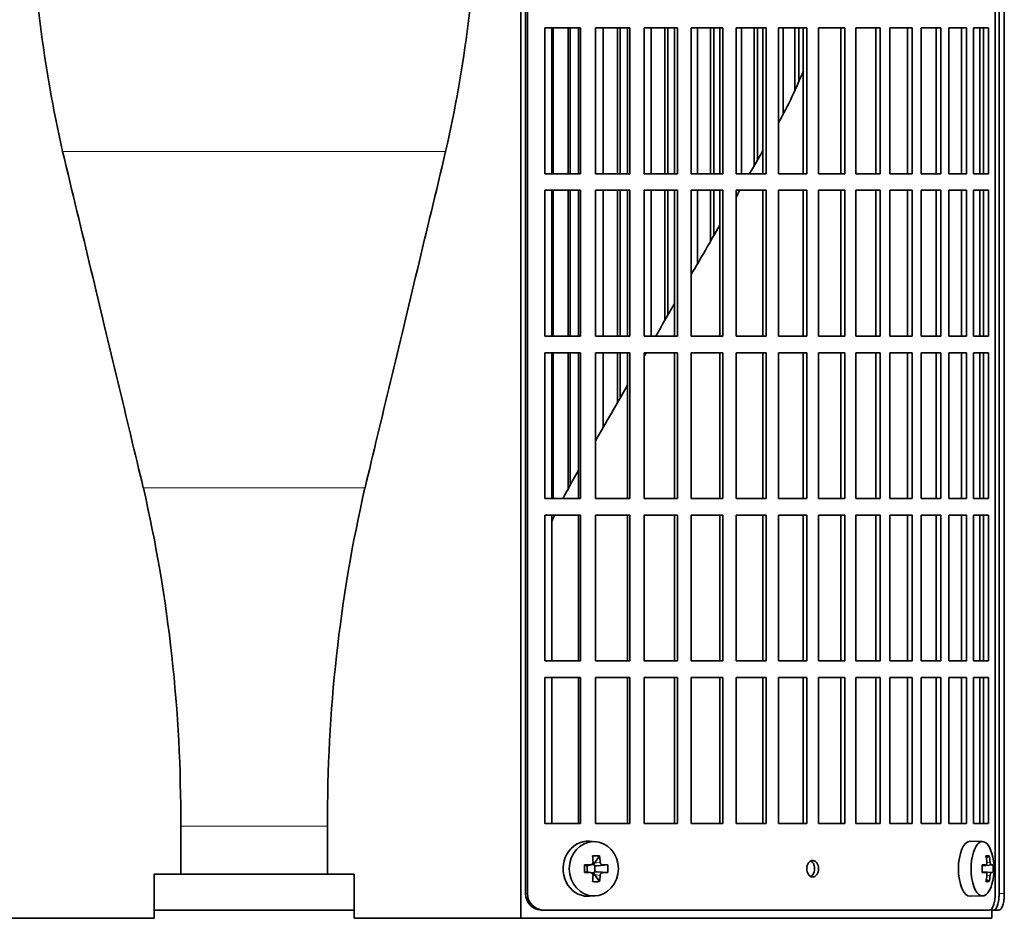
# Model space of a CAD drawing. Header units: millimetres. Extents: x 421 to 1312, y -1923 to 1668.
# Tile 12 of 24: x 528 to 707, y -295 to -132. Entities that reach past the tile are written whole.
import ezdxf

# ---------------------------------------------------------------- set-up
doc = ezdxf.new("R2010")
doc.units = ezdxf.units.MM
for name, color, linetype in [('M5X8_UNI7687', 7, 'Continuous'), ('VSI344-454_FILTR', 7, 'Continuous'), ('VSI344-454_SUPPO', 7, 'Continuous')]:
    doc.layers.add(name, color=color, linetype=linetype)

# ---------------------------------------------------------------- blocks, each defined once
blk = doc.blocks.new('SE')
at = {"layer": 'M5X8_UNI7687', "color": 7, "linetype": 'Continuous', "lineweight": 35}
for p, q in [((632.67, -281.08), (631.62, -281.01)), ((703.05, -281.07), (700.78, -281)), ((633.45, -283.66), (632.55, -284.97)), ((704.22, -283.66), (703.71, -284.06)), ((630.71, -285.31), (631.13, -285.47)), ((631.17, -285.47), (631.92, -285.28)), ((631.22, -286.54), (631.22, -285.46)), ((631.89, -285.25), (632.41, -285.25)), ((632.58, -285.43), (632.58, -286.57)), ((634.94, -285.31), (633, -285.47)), ((702.94, -285.36), (703.61, -285.29)), ((704.91, -285.31), (702.95, -285.45)), ((630.71, -286.69), (631.13, -286.53)), ((631.92, -286.72), (631.17, -286.53)), ((632.41, -286.75), (631.92, -286.75)), ((633.45, -288.33), (632.55, -287.03)), ((634.94, -286.69), (633, -286.53)), ((703.61, -286.71), (702.94, -286.64)), ((704.91, -286.69), (702.95, -286.55)), ((704.22, -288.33), (703.71, -287.94)), ((631.62, -290.99), (632.67, -290.92)), ((700.78, -291), (703.05, -290.93))]:
    blk.add_line(p, q, dxfattribs=at)
at = {"layer": 'M5X8_UNI7687', "color": 4, "linetype": 'Continuous', "lineweight": 9}
for p, q in [((631.13, -285.47), (631.82, -285.29)), ((632.55, -284.97), (633.56, -284.79)), ((634.01, -285.29), (633, -285.47)), ((702.94, -285.36), (703.6, -285.29)), ((704.62, -285.29), (702.95, -285.45)), ((703.81, -284.85), (704.41, -284.79)), ((631.82, -286.71), (631.13, -286.53)), ((633.56, -287.21), (632.55, -287.03)), ((633, -286.53), (634.01, -286.71)), ((703.6, -286.71), (702.94, -286.64)), ((702.95, -286.55), (704.62, -286.71)), ((704.41, -287.21), (703.8, -287.15))]:
    blk.add_line(p, q, dxfattribs=at)
at = {"layer": 'M5X8_UNI7687', "color": 7, "linetype": 'Continuous', "lineweight": 35}
for centre, radius, start, end in [((695.14, -286), 10, 343.7273, 16.2727), ((680.07, -286), 49.36, 179.1963, 180.8037), ((631.8, -284.83), 0.465, 271.4799, 4.1476), ((624.36, -286), 10.6, 356.2556, 3.7444), ((695.52, -286), 9.42, 355.7871, 4.2129), ((631.8, -287.17), 0.465, 355.8523, 88.5202)]:
    blk.add_arc(centre, radius, start, end, dxfattribs=at)
for centre, major_axis, ratio, start_param, end_param in [((703.02, -286), (0, -4.93), 0.422618, 2.175256, 6.283185), ((631.35, -286), (0, -5), 0.906308, 3.081955, 6.283185), ((700.76, -286), (0, -5), 0.422618, 3.141593, 6.283185), ((629.66, -289.06), (8.86, 2.7), 0.529916, 0.974266, 1.123958), ((628.87, -286), (0, 10), 0.34202, -1.449667, -1.335108), ((628.59, -286), (0, 10), 0.5, -1.449667, -1.335108), ((697.14, -289.06), (7.75, 5.06), 0.247104, 0.286808, 0.4365), ((695.22, -286), (0, 10), 0.866025, 4.833518, 4.948078), ((695.08, -286), (0, 10), 0.939693, 4.833518, 4.948078), ((628.73, -286.15), (9.99, 0.37), 0.07899, 1.254131, 1.36869), ((631.13, -284.96), (-0.03, 0.507), 0.355475, 2.983295, 3.209876), ((633, -284.96), (-0.561, -0.512), 0.450112, 5.177855, 5.696055), ((632.8, -285), (-0.019, -0.502), 0.906042, 5.273044, 5.799842), ((633, -284.96), (-0.85, -0.111), 0.58208, 0.96918, 1.487381), ((628.73, -286.15), (9.99, 0.37), 0.07899, 0.897313, 1.011873), ((695.15, -286.15), (9.97, 0.79), 0.036834, 0.556003, 0.670562), ((698.43, -286), (0, -9.26), 0.488139, 1.49595, 1.645642), ((695.15, -286.15), (9.97, 0.79), 0.036834, 0.199185, 0.313745), ((628.73, -285.84), (9.99, -0.37), 0.07899, -1.36869, -1.254131), ((631.13, -287.04), (-0.03, -0.507), 0.355475, 3.073309, 3.29989), ((628.87, -286), (0, -10), 0.34202, 1.335108, 1.449667), ((632.8, -287), (-0.019, 0.502), 0.906042, 0.483343, 1.010141), ((633, -287.04), (-0.561, 0.512), 0.450112, 0.58713, 1.105331), ((633, -287.04), (-0.85, 0.111), 0.58208, 4.795805, 5.314006), ((628.59, -286), (0, -10), 0.5, 1.335108, 1.449667), ((628.73, -285.84), (9.99, -0.37), 0.07899, -1.011873, -0.897313), ((695.15, -285.84), (9.97, -0.79), 0.036834, -0.670562, -0.556003), ((695.22, -286), (0, -10), 0.866025, 1.335108, 1.449667), ((695.08, -286), (0, -10), 0.939693, 1.335108, 1.449667), ((695.15, -285.84), (9.97, -0.79), 0.036834, -0.313745, -0.199185), ((629.66, -282.94), (8.86, -2.7), 0.529916, -1.123958, -0.974266), ((703.02, -286), (0, -4.93), 0.422618, 0, 0.966337), ((697.14, -282.94), (7.75, -5.06), 0.247104, -0.4365, -0.286808), ((631.35, -286), (0, -5), 0.906308, 0, 0.059638), ((700.76, -286), (0, -5), 0.422618, 0, 0.012961)]:
    blk.add_ellipse(centre, major_axis=major_axis, ratio=ratio, start_param=start_param, end_param=end_param, dxfattribs=at)
blk.add_ellipse((632.4, -286), major_axis=(0, -4.93), ratio=0.906308, dxfattribs=at)
for points in [[(633.56, -284.79), (633.56, -284.81), (633.56, -284.84), (633.57, -284.89), (633.58, -284.94), (633.6, -284.98), (633.62, -285.02), (633.64, -285.07), (633.67, -285.11), (633.7, -285.14), (633.73, -285.18), (633.77, -285.21), (633.81, -285.23), (633.84, -285.25), (633.88, -285.27), (633.92, -285.28), (633.96, -285.29), (633.99, -285.29), (634.01, -285.29)], [(703.6, -285.29), (703.61, -285.29), (703.63, -285.29), (703.65, -285.28), (703.68, -285.27), (703.7, -285.25), (703.72, -285.23), (703.74, -285.21), (703.76, -285.18), (703.77, -285.14), (703.79, -285.11), (703.8, -285.07), (703.81, -285.02), (703.81, -284.98), (703.82, -284.94), (703.82, -284.89), (703.82, -284.84), (703.81, -284.81), (703.81, -284.79)], [(704.41, -284.79), (704.41, -284.81), (704.42, -284.84), (704.43, -284.89), (704.43, -284.94), (704.44, -284.98), (704.46, -285.02), (704.47, -285.07), (704.48, -285.11), (704.5, -285.14), (704.51, -285.18), (704.53, -285.21), (704.54, -285.23), (704.56, -285.25), (704.57, -285.27), (704.59, -285.28), (704.61, -285.29), (704.62, -285.29), (704.62, -285.29)], [(634.01, -286.71), (633.99, -286.71), (633.96, -286.71), (633.92, -286.72), (633.88, -286.73), (633.84, -286.75), (633.81, -286.77), (633.77, -286.79), (633.73, -286.82), (633.7, -286.86), (633.67, -286.89), (633.64, -286.93), (633.62, -286.98), (633.6, -287.02), (633.58, -287.06), (633.57, -287.11), (633.56, -287.16), (633.56, -287.19), (633.56, -287.21)], [(703.81, -287.21), (703.81, -287.19), (703.82, -287.16), (703.82, -287.11), (703.82, -287.06), (703.81, -287.02), (703.81, -286.98), (703.8, -286.93), (703.79, -286.89), (703.77, -286.86), (703.76, -286.82), (703.74, -286.79), (703.72, -286.77), (703.7, -286.75), (703.68, -286.73), (703.65, -286.72), (703.63, -286.71), (703.61, -286.71), (703.6, -286.71)], [(704.62, -286.71), (704.62, -286.71), (704.61, -286.71), (704.59, -286.72), (704.57, -286.73), (704.56, -286.75), (704.54, -286.77), (704.53, -286.79), (704.51, -286.82), (704.5, -286.86), (704.48, -286.89), (704.47, -286.93), (704.46, -286.98), (704.44, -287.02), (704.43, -287.06), (704.43, -287.11), (704.42, -287.16), (704.41, -287.19), (704.41, -287.21)]]:
    blk.add_open_spline(points, degree=3, dxfattribs=at)
at = {"layer": 'VSI344-454_FILTR', "color": 7, "linetype": 'Continuous', "lineweight": 35}
for p, q in [((620.02, -290.5), (620.02, -17.5)), ((620.37, -290.5), (620.37, -17.5)), ((705.33, -290.5), (705.33, -17.5)), ((706.03, -290.5), (706.03, -21.5)), ((706.98, -290.5), (706.98, -21.5)), ((623.52, -159.75), (623.52, -133.25)), ((623.52, -133.25), (629.99, -133.25)), ((625.04, -159.75), (625.04, -133.25)), ((627.72, -159.75), (627.72, -133.25)), ((628.14, -159.75), (628.14, -133.25)), ((629.6, -159.75), (629.6, -133.25)), ((629.99, -159.75), (629.99, -133.25)), ((632.7, -159.75), (632.7, -133.25)), ((632.7, -133.25), (638.96, -133.25)), ((634.09, -159.75), (634.09, -133.25)), ((636.69, -159.75), (636.69, -133.25)), ((637.17, -159.75), (637.17, -133.25)), ((638.51, -159.75), (638.51, -133.25)), ((638.96, -159.75), (638.96, -133.25)), ((641.57, -159.75), (641.57, -133.25)), ((641.57, -133.25), (647.6, -133.25)), ((642.84, -159.75), (642.84, -133.25)), ((645.34, -159.75), (645.34, -133.25)), ((645.88, -159.75), (645.88, -133.25)), ((647.09, -159.75), (647.09, -133.25)), ((647.6, -159.75), (647.6, -133.25)), ((650.1, -159.75), (650.1, -133.25)), ((650.1, -133.25), (655.87, -133.25)), ((651.24, -159.75), (651.24, -133.25)), ((653.62, -159.75), (653.62, -133.25)), ((654.23, -159.75), (654.23, -133.25)), ((655.29, -159.75), (655.29, -133.25)), ((655.87, -159.75), (655.87, -133.25)), ((658.25, -159.75), (658.25, -133.25)), ((658.25, -133.25), (663.71, -133.25)), ((659.24, -159.75), (659.24, -133.25)), ((661.51, -158.33), (661.51, -133.25)), ((662.16, -157.2), (662.16, -133.25)), ((663.09, -159.75), (663.09, -133.25)), ((663.71, -159.75), (663.71, -133.25)), ((665.97, -159.75), (665.97, -133.25)), ((665.97, -133.25), (671.11, -133.25)), ((666.82, -148.76), (666.82, -133.25)), ((668.95, -144.59), (668.95, -133.25)), ((669.65, -142.87), (669.65, -133.25)), ((670.43, -159.75), (670.43, -133.25)), ((671.11, -159.75), (671.11, -133.25)), ((673.22, -133.25), (678.02, -133.25)), ((673.22, -159.75), (673.22, -133.25)), ((677.29, -159.75), (677.29, -133.25)), ((678.02, -159.75), (678.02, -133.25)), ((679.98, -133.25), (684.4, -133.25)), ((679.98, -159.75), (679.98, -133.25)), ((683.62, -159.75), (683.62, -133.25)), ((684.4, -159.75), (684.4, -133.25)), ((686.2, -133.25), (690.23, -133.25)), ((686.2, -159.75), (686.2, -133.25)), ((689.41, -159.75), (689.41, -133.25)), ((690.23, -159.75), (690.23, -133.25)), ((691.86, -133.25), (695.48, -133.25)), ((691.86, -159.75), (691.86, -133.25)), ((694.62, -159.75), (694.62, -133.25)), ((695.48, -159.75), (695.48, -133.25)), ((696.93, -133.25), (700.12, -133.25)), ((696.93, -159.75), (696.93, -133.25)), ((699.23, -159.75), (699.23, -133.25)), ((700.12, -159.75), (700.12, -133.25)), ((701.38, -133.25), (704.13, -133.25)), ((701.38, -159.75), (701.38, -133.25)), ((703.21, -159.75), (703.21, -133.25)), ((704.13, -159.75), (704.13, -133.25)), ((623.52, -159.75), (629.99, -159.75)), ((632.7, -159.75), (638.96, -159.75)), ((641.57, -159.75), (647.6, -159.75)), ((650.1, -159.75), (655.87, -159.75)), ((658.25, -159.75), (663.71, -159.75)), ((665.97, -159.75), (671.11, -159.75)), ((673.22, -159.75), (678.02, -159.75)), ((679.98, -159.75), (684.4, -159.75)), ((686.2, -159.75), (690.23, -159.75)), ((691.86, -159.75), (695.48, -159.75)), ((696.93, -159.75), (700.12, -159.75)), ((701.38, -159.75), (704.13, -159.75)), ((623.52, -189.25), (623.52, -162.75)), ((623.52, -162.75), (629.99, -162.75)), ((625.04, -189.25), (625.04, -162.75)), ((627.72, -189.25), (627.72, -162.75)), ((628.14, -189.25), (628.14, -162.75)), ((629.6, -189.25), (629.6, -162.75)), ((629.99, -189.25), (629.99, -162.75)), ((632.7, -189.25), (632.7, -162.75)), ((632.7, -162.75), (638.96, -162.75)), ((634.09, -189.25), (634.09, -162.75)), ((636.69, -189.25), (636.69, -162.75)), ((637.17, -189.25), (637.17, -162.75)), ((638.51, -189.25), (638.51, -162.75)), ((638.96, -189.25), (638.96, -162.75)), ((641.57, -189.25), (641.57, -162.75)), ((641.57, -162.75), (647.6, -162.75)), ((642.84, -189.25), (642.84, -162.75)), ((645.34, -186.34), (645.34, -162.75)), ((645.88, -185.39), (645.88, -162.75)), ((647.09, -189.25), (647.09, -162.75)), ((647.6, -189.25), (647.6, -162.75)), ((650.1, -189.25), (650.1, -162.75)), ((650.1, -162.75), (655.87, -162.75)), ((651.24, -176.12), (651.24, -162.75)), ((653.62, -171.98), (653.62, -162.75)), ((654.23, -170.94), (654.23, -162.75)), ((655.29, -189.25), (655.29, -162.75)), ((655.87, -189.25), (655.87, -162.75)), ((658.25, -189.25), (658.25, -162.75)), ((658.25, -162.75), (663.71, -162.75)), ((663.09, -189.25), (663.09, -162.75)), ((663.71, -189.25), (663.71, -162.75)), ((665.97, -189.25), (665.97, -162.75)), ((665.97, -162.75), (671.11, -162.75)), ((670.43, -189.25), (670.43, -162.75)), ((671.11, -189.25), (671.11, -162.75)), ((673.22, -162.75), (678.02, -162.75)), ((673.22, -189.25), (673.22, -162.75)), ((677.29, -189.25), (677.29, -162.75)), ((678.02, -189.25), (678.02, -162.75)), ((679.98, -162.75), (684.4, -162.75)), ((679.98, -189.25), (679.98, -162.75)), ((683.62, -189.25), (683.62, -162.75)), ((684.4, -189.25), (684.4, -162.75)), ((686.2, -162.75), (690.23, -162.75)), ((686.2, -189.25), (686.2, -162.75)), ((689.41, -189.25), (689.41, -162.75)), ((690.23, -189.25), (690.23, -162.75)), ((691.86, -162.75), (695.48, -162.75)), ((691.86, -189.25), (691.86, -162.75)), ((694.62, -189.25), (694.62, -162.75)), ((695.48, -189.25), (695.48, -162.75)), ((696.93, -162.75), (700.12, -162.75)), ((696.93, -189.25), (696.93, -162.75)), ((699.23, -189.25), (699.23, -162.75)), ((700.12, -189.25), (700.12, -162.75)), ((701.38, -162.75), (704.13, -162.75)), ((701.38, -189.25), (701.38, -162.75)), ((703.21, -189.25), (703.21, -162.75)), ((704.13, -189.25), (704.13, -162.75)), ((623.52, -189.25), (629.99, -189.25)), ((632.7, -189.25), (638.96, -189.25)), ((641.57, -189.25), (647.6, -189.25)), ((650.1, -189.25), (655.87, -189.25)), ((658.25, -189.25), (663.71, -189.25)), ((665.97, -189.25), (671.11, -189.25)), ((673.22, -189.25), (678.02, -189.25)), ((679.98, -189.25), (684.4, -189.25)), ((686.2, -189.25), (690.23, -189.25)), ((691.86, -189.25), (695.48, -189.25)), ((696.93, -189.25), (700.12, -189.25)), ((701.38, -189.25), (704.13, -189.25)), ((623.52, -218.75), (623.52, -192.25)), ((623.52, -192.25), (629.99, -192.25)), ((625.04, -218.75), (625.04, -192.25)), ((627.72, -217.22), (627.72, -192.25)), ((628.14, -216.41), (628.14, -192.25)), ((629.6, -218.75), (629.6, -192.25)), ((629.99, -218.75), (629.99, -192.25)), ((632.7, -218.75), (632.7, -192.25)), ((632.7, -192.25), (638.96, -192.25)), ((634.09, -205.81), (634.09, -192.25)), ((636.69, -201.32), (636.69, -192.25)), ((637.17, -200.48), (637.17, -192.25)), ((638.51, -218.75), (638.51, -192.25)), ((638.96, -218.75), (638.96, -192.25)), ((641.57, -218.75), (641.57, -192.25)), ((641.57, -192.25), (647.6, -192.25)), ((647.09, -218.75), (647.09, -192.25)), ((647.6, -218.75), (647.6, -192.25)), ((650.1, -218.75), (650.1, -192.25)), ((650.1, -192.25), (655.87, -192.25)), ((655.29, -218.75), (655.29, -192.25)), ((655.87, -218.75), (655.87, -192.25)), ((658.25, -218.75), (658.25, -192.25)), ((658.25, -192.25), (663.71, -192.25)), ((663.09, -218.75), (663.09, -192.25)), ((663.71, -218.75), (663.71, -192.25)), ((665.97, -218.75), (665.97, -192.25)), ((665.97, -192.25), (671.11, -192.25)), ((670.43, -218.75), (670.43, -192.25)), ((671.11, -218.75), (671.11, -192.25)), ((673.22, -192.25), (678.02, -192.25)), ((673.22, -218.75), (673.22, -192.25)), ((677.29, -218.75), (677.29, -192.25)), ((678.02, -218.75), (678.02, -192.25)), ((679.98, -192.25), (684.4, -192.25)), ((679.98, -218.75), (679.98, -192.25)), ((683.62, -218.75), (683.62, -192.25)), ((684.4, -218.75), (684.4, -192.25)), ((686.2, -192.25), (690.23, -192.25)), ((686.2, -218.75), (686.2, -192.25)), ((689.41, -218.75), (689.41, -192.25)), ((690.23, -218.75), (690.23, -192.25)), ((691.86, -192.25), (695.48, -192.25)), ((691.86, -218.75), (691.86, -192.25)), ((694.62, -218.75), (694.62, -192.25)), ((695.48, -218.75), (695.48, -192.25)), ((696.93, -192.25), (700.12, -192.25)), ((696.93, -218.75), (696.93, -192.25)), ((699.23, -218.75), (699.23, -192.25)), ((700.12, -218.75), (700.12, -192.25)), ((701.38, -192.25), (704.13, -192.25)), ((701.38, -218.75), (701.38, -192.25)), ((703.21, -218.75), (703.21, -192.25)), ((704.13, -218.75), (704.13, -192.25)), ((623.52, -218.75), (629.99, -218.75)), ((632.7, -218.75), (638.96, -218.75)), ((641.57, -218.75), (647.6, -218.75)), ((650.1, -218.75), (655.87, -218.75)), ((658.25, -218.75), (663.71, -218.75)), ((665.97, -218.75), (671.11, -218.75)), ((673.22, -218.75), (678.02, -218.75)), ((679.98, -218.75), (684.4, -218.75)), ((686.2, -218.75), (690.23, -218.75)), ((691.86, -218.75), (695.48, -218.75)), ((696.93, -218.75), (700.12, -218.75)), ((701.38, -218.75), (704.13, -218.75)), ((623.52, -248.25), (623.52, -221.75)), ((623.52, -221.75), (629.99, -221.75)), ((629.6, -248.25), (629.6, -221.75)), ((629.99, -248.25), (629.99, -221.75)), ((632.7, -248.25), (632.7, -221.75)), ((632.7, -221.75), (638.96, -221.75)), ((638.51, -248.25), (638.51, -221.75)), ((638.96, -248.25), (638.96, -221.75)), ((641.57, -248.25), (641.57, -221.75)), ((641.57, -221.75), (647.6, -221.75)), ((647.09, -248.25), (647.09, -221.75)), ((647.6, -248.25), (647.6, -221.75)), ((650.1, -248.25), (650.1, -221.75)), ((650.1, -221.75), (655.87, -221.75)), ((655.29, -248.25), (655.29, -221.75)), ((655.87, -248.25), (655.87, -221.75)), ((658.25, -248.25), (658.25, -221.75)), ((658.25, -221.75), (663.71, -221.75)), ((663.09, -248.25), (663.09, -221.75)), ((663.71, -248.25), (663.71, -221.75)), ((665.97, -248.25), (665.97, -221.75)), ((665.97, -221.75), (671.11, -221.75)), ((670.43, -248.25), (670.43, -221.75)), ((671.11, -248.25), (671.11, -221.75)), ((673.22, -221.75), (678.02, -221.75)), ((673.22, -248.25), (673.22, -221.75)), ((677.29, -248.25), (677.29, -221.75)), ((678.02, -248.25), (678.02, -221.75)), ((679.98, -221.75), (684.4, -221.75)), ((679.98, -248.25), (679.98, -221.75)), ((683.62, -248.25), (683.62, -221.75)), ((684.4, -248.25), (684.4, -221.75)), ((686.2, -221.75), (690.23, -221.75)), ((686.2, -248.25), (686.2, -221.75)), ((689.41, -248.25), (689.41, -221.75)), ((690.23, -248.25), (690.23, -221.75)), ((691.86, -221.75), (695.48, -221.75)), ((691.86, -248.25), (691.86, -221.75)), ((694.62, -248.25), (694.62, -221.75)), ((695.48, -248.25), (695.48, -221.75)), ((696.93, -221.75), (700.12, -221.75)), ((696.93, -248.25), (696.93, -221.75)), ((699.23, -248.25), (699.23, -221.75)), ((700.12, -248.25), (700.12, -221.75)), ((701.38, -221.75), (704.13, -221.75)), ((701.38, -248.25), (701.38, -221.75)), ((703.21, -248.25), (703.21, -221.75)), ((704.13, -248.25), (704.13, -221.75)), ((623.52, -248.25), (629.99, -248.25)), ((632.7, -248.25), (638.96, -248.25)), ((641.57, -248.25), (647.6, -248.25)), ((650.1, -248.25), (655.87, -248.25)), ((658.25, -248.25), (663.71, -248.25)), ((665.97, -248.25), (671.11, -248.25)), ((673.22, -248.25), (678.02, -248.25)), ((679.98, -248.25), (684.4, -248.25)), ((686.2, -248.25), (690.23, -248.25)), ((691.86, -248.25), (695.48, -248.25)), ((696.93, -248.25), (700.12, -248.25)), ((701.38, -248.25), (704.13, -248.25)), ((623.52, -277.75), (623.52, -251.25)), ((623.52, -251.25), (629.99, -251.25)), ((629.6, -277.75), (629.6, -251.25)), ((629.99, -277.75), (629.99, -251.25)), ((632.7, -277.75), (632.7, -251.25)), ((632.7, -251.25), (638.96, -251.25)), ((638.51, -277.75), (638.51, -251.25)), ((638.96, -277.75), (638.96, -251.25)), ((641.57, -277.75), (641.57, -251.25)), ((641.57, -251.25), (647.6, -251.25)), ((647.09, -277.75), (647.09, -251.25)), ((647.6, -277.75), (647.6, -251.25)), ((650.1, -277.75), (650.1, -251.25)), ((650.1, -251.25), (655.87, -251.25)), ((655.29, -277.75), (655.29, -251.25)), ((655.87, -277.75), (655.87, -251.25)), ((658.25, -277.75), (658.25, -251.25)), ((658.25, -251.25), (663.71, -251.25)), ((663.09, -277.75), (663.09, -251.25)), ((663.71, -277.75), (663.71, -251.25)), ((665.97, -277.75), (665.97, -251.25)), ((665.97, -251.25), (671.11, -251.25)), ((670.43, -277.75), (670.43, -251.25)), ((671.11, -277.75), (671.11, -251.25)), ((673.22, -251.25), (678.02, -251.25)), ((673.22, -277.75), (673.22, -251.25)), ((677.29, -277.75), (677.29, -251.25)), ((678.02, -277.75), (678.02, -251.25)), ((679.98, -251.25), (684.4, -251.25)), ((679.98, -277.75), (679.98, -251.25)), ((683.62, -277.75), (683.62, -251.25)), ((684.4, -277.75), (684.4, -251.25)), ((686.2, -251.25), (690.23, -251.25)), ((686.2, -277.75), (686.2, -251.25)), ((689.41, -277.75), (689.41, -251.25)), ((690.23, -277.75), (690.23, -251.25)), ((691.86, -251.25), (695.48, -251.25)), ((691.86, -277.75), (691.86, -251.25)), ((694.62, -277.75), (694.62, -251.25)), ((695.48, -277.75), (695.48, -251.25)), ((696.93, -251.25), (700.12, -251.25)), ((696.93, -277.75), (696.93, -251.25)), ((699.23, -277.75), (699.23, -251.25)), ((700.12, -277.75), (700.12, -251.25)), ((701.38, -251.25), (704.13, -251.25)), ((701.38, -277.75), (701.38, -251.25)), ((703.21, -277.75), (703.21, -251.25)), ((704.13, -277.75), (704.13, -251.25)), ((623.52, -277.75), (629.99, -277.75)), ((632.7, -277.75), (638.96, -277.75)), ((641.57, -277.75), (647.6, -277.75)), ((650.1, -277.75), (655.87, -277.75)), ((658.25, -277.75), (663.71, -277.75)), ((665.97, -277.75), (671.11, -277.75)), ((673.22, -277.75), (678.02, -277.75)), ((679.98, -277.75), (684.4, -277.75)), ((686.2, -277.75), (690.23, -277.75)), ((691.86, -277.75), (695.48, -277.75)), ((696.93, -277.75), (700.12, -277.75)), ((701.38, -277.75), (704.13, -277.75)), ((552.53, -293.5), (588.87, -293.5)), ((623.17, -293.5), (622.83, -293.5)), ((623.17, -293.5), (704.26, -293.5)), ((704.7, -293.5), (705.06, -293.5)), ((706.01, -293.5), (705.06, -293.5))]:
    blk.add_line(p, q, dxfattribs=at)
at = {"layer": 'VSI344-454_FILTR', "color": 4, "linetype": 'Continuous', "lineweight": 9}
for p, q in [((620.37, -290.5), (620.02, -290.5)), ((706.98, -290.5), (706.03, -290.5))]:
    blk.add_line(p, q, dxfattribs=at)
at = {"layer": 'VSI344-454_FILTR', "color": 7, "linetype": 'Continuous', "lineweight": 35}
for centre, start, end in [((622.93, -290.59), 178.231, 267.8935), ((623.28, -290.59), 178.1916, 267.9344)]:
    blk.add_arc(centre, 2.91, start, end, dxfattribs=at)
for points, knots in [([(672.17, -287.5), (672.1, -287.49), (671.96, -287.48), (671.69, -287.36), (671.39, -287.08), (671.16, -286.57), (671.08, -285.99), (671.16, -285.41), (671.37, -284.96), (671.64, -284.69), (671.89, -284.53), (672.08, -284.51), (672.17, -284.5)], [0, 0, 0, 0, 0.064066, 0.126815, 0.254692, 0.378277, 0.50107, 0.625893, 0.749447, 0.833633, 0.916759, 1, 1, 1, 1]), ([(671.81, -287.42), (671.87, -287.39), (672.02, -287.29), (672.26, -287.04), (672.46, -286.59), (672.55, -286.01), (672.47, -285.42), (672.24, -284.92), (671.99, -284.68), (671.84, -284.6), (671.83, -284.59)], [0.1064378, 0.1064378, 0.1064378, 0.1064378, 0.1663652, 0.2505516, 0.3741057, 0.498929, 0.621722, 0.7453065, 0.8731842, 0.8878187, 0.8878187, 0.8878187, 0.8878187]), ([(672.17, -284.5), (672.24, -284.51), (672.38, -284.52), (672.65, -284.64), (672.95, -284.92), (673.17, -285.42), (673.25, -286.01), (673.17, -286.59), (672.96, -287.04), (672.7, -287.31), (672.45, -287.47), (672.26, -287.49), (672.17, -287.5)], [0, 0, 0, 0, 0.064066, 0.126815, 0.254692, 0.378277, 0.50107, 0.625893, 0.749447, 0.833633, 0.916759, 1, 1, 1, 1]), ([(704.26, -293.5), (704.29, -293.5), (704.33, -293.5), (704.39, -293.48), (704.45, -293.46), (704.51, -293.43), (704.57, -293.38), (704.62, -293.33), (704.73, -293.22), (704.87, -293.01), (705.03, -292.64), (705.16, -292.18), (705.24, -291.74), (705.29, -291.37), (705.31, -291.09), (705.33, -290.8), (705.33, -290.6), (705.33, -290.5)], [0, 0, 0, 0, 0.036074, 0.071827, 0.107372, 0.142823, 0.178296, 0.213907, 0.249769, 0.375679, 0.49974, 0.623937, 0.750153, 0.812742, 0.874833, 0.937047, 1, 1, 1, 1]), ([(705.06, -293.5), (705.08, -293.5), (705.12, -293.5), (705.18, -293.48), (705.23, -293.46), (705.29, -293.43), (705.34, -293.38), (705.39, -293.33), (705.48, -293.22), (705.61, -293.01), (705.76, -292.64), (705.88, -292.18), (705.95, -291.74), (705.99, -291.37), (706.02, -291.09), (706.03, -290.8), (706.03, -290.6), (706.03, -290.5)], [0, 0, 0, 0, 0.036074, 0.071835, 0.107394, 0.142867, 0.178369, 0.214016, 0.24992, 0.375515, 0.499619, 0.623903, 0.749864, 0.812553, 0.874725, 0.937001, 1, 1, 1, 1]), ([(706.98, -290.5), (706.98, -290.56), (706.98, -290.67), (706.98, -290.84), (706.97, -291), (706.96, -291.17), (706.95, -291.33), (706.93, -291.49), (706.9, -291.78), (706.83, -292.18), (706.71, -292.64), (706.56, -293.01), (706.42, -293.24), (706.3, -293.38), (706.21, -293.45), (706.11, -293.49), (706.05, -293.5), (706.01, -293.5)], [0, 0, 0, 0, 0.03611, 0.071905, 0.107497, 0.143003, 0.178538, 0.214218, 0.250157, 0.376062, 0.500393, 0.624478, 0.750119, 0.812755, 0.87487, 0.93708, 1, 1, 1, 1])]:
    blk.add_open_spline(points, degree=3, knots=knots, dxfattribs=at)
at = {"layer": 'VSI344-454_SUPPO', "color": 7, "linetype": 'Continuous', "lineweight": 35}
for p, q in [((619.17, -295), (619.17, -16.91)), ((624.77, -159.75), (624.77, -133.25)), ((702.55, -159.75), (702.55, -133.25)), ((624.77, -189.25), (624.77, -162.75)), ((702.55, -189.25), (702.55, -162.75)), ((624.77, -218.75), (624.77, -192.25)), ((702.55, -218.75), (702.55, -192.25)), ((624.77, -248.25), (624.77, -221.75)), ((702.55, -248.25), (702.55, -221.75)), ((624.77, -277.75), (624.77, -251.25)), ((702.55, -277.75), (702.55, -251.25)), ((557.35, -287), (557.35, -278.26)), ((584.05, -287), (584.05, -278.26)), ((557.35, -287), (552.53, -287)), ((552.53, -287), (552.53, -295)), ((557.35, -287), (584.05, -287)), ((584.05, -287), (588.87, -287)), ((588.87, -287), (588.87, -295)), ((704.7, -295), (704.7, -293.22)), ((522.23, -295), (552.53, -295)), ((619.17, -295), (588.87, -295)), ((619.17, -295), (704.7, -295))]:
    blk.add_line(p, q, dxfattribs=at)
at = {"layer": 'VSI344-454_SUPPO', "color": 4, "linetype": 'Continuous', "lineweight": 9}
for p, q in [((535.91, -155.69), (605.49, -155.69)), ((590.84, -216.79), (550.56, -216.79)), ((584.05, -278.26), (557.35, -278.26))]:
    blk.add_line(p, q, dxfattribs=at)
at = {"layer": 'VSI344-454_SUPPO', "color": 7, "linetype": 'Continuous', "lineweight": 35}
for centre, radius, start, end in [((761.54, -104.08), 231.46, 181.1914, 192.8853), ((379.86, -104.08), 231.46, 347.1147, 358.8086), ((578.29, -102.92), 99.78, 331.5662, 337.5501), ((741.96, -277.98), 129.49, 150.1961, 152.7545), ((289.58, -276.71), 267.78, 359.6688, 12.9312), ((851.82, -276.71), 267.78, 167.0688, 180.3312), ((741.96, -277.98), 129.49, 154.2527, 154.8253)]:
    blk.add_arc(centre, radius, start, end, dxfattribs=at)
for points in [[(660.69, -159.75), (661.49, -158.37), (662.28, -156.98), (663.09, -155.6)], [(550.56, -216.79), (549.06, -210.55), (545.98, -197.69), (541.09, -177.33), (537.67, -163.03), (535.91, -155.69)], [(590.84, -216.79), (592.34, -210.55), (595.43, -197.69), (600.31, -177.33), (603.74, -163.03), (605.49, -155.69)], [(658.25, -163.97), (658.48, -163.57), (658.72, -163.16), (658.96, -162.75)], [(650.1, -178.08), (651.83, -175.1), (653.56, -172.1), (655.29, -169.1)], [(641.57, -192.86), (641.69, -192.66), (641.81, -192.45), (641.93, -192.25)], [(632.7, -208.24), (634.63, -204.89), (636.56, -201.54), (638.51, -198.17)], [(629.59, -213.61), (629.6, -213.61), (629.6, -213.6), (629.6, -213.6)]]:
    blk.add_open_spline(points, degree=3, dxfattribs=at)
blk.add_open_spline([(643.66, -189.25), (644.77, -187.32), (645.91, -185.35), (647.06, -183.36), (647.09, -183.31)], degree=3, knots=[0.40501294, 0.40501294, 0.40501294, 0.40501294, 0.5, 0.50245824, 0.50245824, 0.50245824, 0.50245824], dxfattribs=at)

msp = doc.modelspace()

# ---------------------------------------------------------------- block references
msp.add_blockref('SE', (0, 0))

doc.saveas('drawing.dxf')
